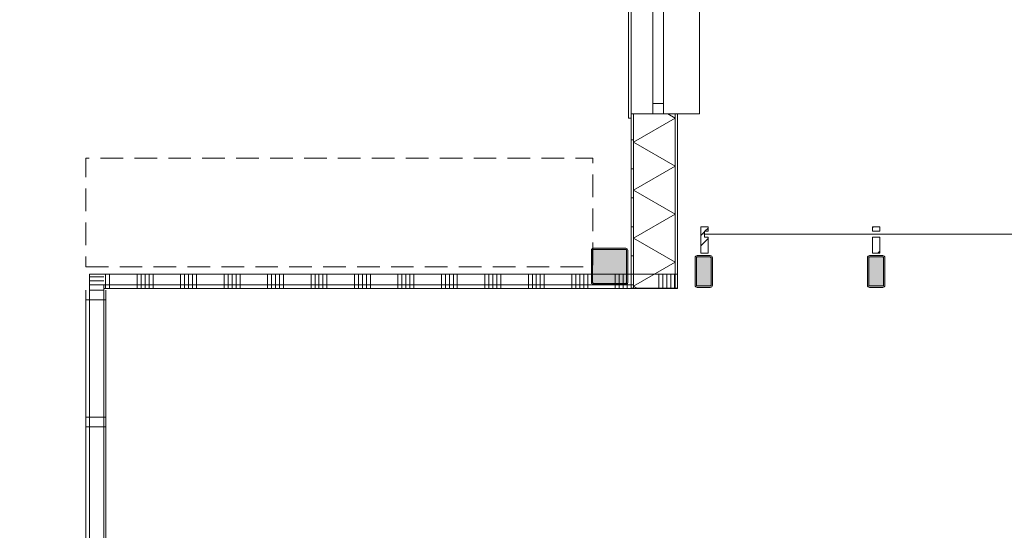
# Model space of a CAD drawing. Header units: millimetres. Extents: x -850 to 154668, y -24973 to 71030.
# Tile 176 of 212: x 57389 to 64185, y 28307 to 31830. Entities that reach past the tile are written whole.
import ezdxf

# ---------------------------------------------------------------- set-up
doc = ezdxf.new("R2010")
doc.units = ezdxf.units.MM
doc.header["$MEASUREMENT"] = 0
doc.linetypes.add('B0701', pattern=[234.119993, 155.999994, -78.119999])
for name, color, linetype in [('New_21 Buitenwanden', 7, 'Continuous'), ('New_21 Buitenwanden Doorsnede-arcering', 7, 'Continuous'), ('New_21 Buitenwanden Laagscheidingslijnen', 7, 'Continuous'), ('New_21 Buitenwanden Ramen', 7, 'Continuous'), ('New_21 Vliesgevels', 7, 'Continuous'), ('New_21 Vliesgevels Doorsnede-arcering', 7, 'Continuous'), ('New_22 NC Binnenwanden', 7, 'Continuous'), ('New_22 NC Binnenwanden Doorsnede-arcering', 7, 'Continuous'), ('New_22 NC Binnenwanden Ramen', 7, 'Continuous'), ('New_23 Vloeren', 7, 'Continuous'), ('New_72 Vaste Inrichting', 7, 'Continuous'), ('New_Z Ruimtefuncties Zone omranding', 7, 'Continuous'), ('S-COLS-____-OTLN.RVT S', 7, 'Continuous'), ('S-COLS-____-OTLN.RVT S 2D arcering', 7, 'Continuous')]:
    doc.layers.add(name, color=color, linetype=linetype)
pattern_1 = [(45, (0, 0), (-176.7767, 176.7767), []), (45, (-35.36, 35.36), (-176.7767, 176.7767), []), (45, (-70.7, 70.7), (-176.7767, 176.7767), [])]

# ---------------------------------------------------------------- blocks, each defined once
blk = doc.blocks.new('Slab_3_2', base_point=(0, 51154.6))
at = {"layer": 'New_23 Vloeren', "color": 1, "linetype": 'Continuous', "lineweight": 0, "flags": 128}
blk.add_lwpolyline([(49780.3, 50378.2), (51080.3, 50378.2), (51080.3, 50230), (61610, 50230), (61610, 30000), (57970, 30000), (57970, 26285), (51410.4, 26285), (51410.4, 30000.1), (49530, 30000.1)], dxfattribs=at)
blk = doc.blocks.new('Slab_30_2', base_point=(57845, 30125))
at = {"layer": 'New_72 Vaste Inrichting', "color": 9, "linetype": 'B0701', "lineweight": 0, "flags": 128}
blk.add_lwpolyline([(57845, 30125), (61345, 30125), (61345, 30875), (57845, 30875)], close=True, dxfattribs=at)
blk = doc.blocks.new('Curtain Wall_98_2')
at = {"layer": 'New_21 Vliesgevels Doorsnede-arcering', "linetype": 'Continuous', "lineweight": 0, "true_color": 0x000000}
h = blk.add_hatch(dxfattribs=at)
h.set_pattern_fill('505_Aluminium_0002', color=18, style=0, pattern_type=2)
h.set_pattern_definition(pattern_1)
h.paths.add_polyline_path([(62115.1, 30330), (62115.1, 30370), (62140.1, 30370), (62140.1, 30400), (62090.1, 30400), (62090.1, 30220), (62140.1, 30220), (62140.1, 30330)])
h = blk.add_hatch(dxfattribs=at)
h.set_pattern_fill('505_Aluminium_0002', color=18, style=0, pattern_type=2)
h.set_pattern_definition(pattern_1)
h.paths.add_polyline_path([(63325.1, 30370), (63325.1, 30400), (63275.1, 30400), (63275.1, 30370)])
h = blk.add_hatch(dxfattribs=at)
h.set_pattern_fill('505_Aluminium_0002', color=18, style=0, pattern_type=2)
h.set_pattern_definition(pattern_1)
h.paths.add_polyline_path([(63325.1, 30330), (63275.1, 30330), (63275.1, 30220), (63325.1, 30220)])
at = {"layer": 'New_21 Vliesgevels', "color": 1, "linetype": 'Continuous', "lineweight": 0}
for p, q in [((62140.1, 30400), (62090.1, 30400)), ((62090.1, 30400), (62090.1, 30220)), ((62140.1, 30400), (62140.1, 30370)), ((63275.1, 30400), (63275.1, 30370)), ((63325.1, 30400), (63275.1, 30400)), ((63325.1, 30400), (63325.1, 30370)), ((62110.1, 30350), (63300.1, 30350)), ((62115.1, 30370), (62115.1, 30330)), ((62140.1, 30370), (62115.1, 30370)), ((62140.1, 30330), (62115.1, 30330)), ((62140.1, 30330), (62140.1, 30220)), ((63325.1, 30370), (63275.1, 30370)), ((63325.1, 30330), (63275.1, 30330)), ((63275.1, 30330), (63275.1, 30220)), ((63300.1, 30350), (65300.1, 30350)), ((63325.1, 30330), (63325.1, 30220)), ((62140.1, 30220), (62090.1, 30220)), ((63325.1, 30220), (63275.1, 30220))]:
    blk.add_line(p, q, dxfattribs=at)
blk = doc.blocks.new('*X700')
at = {"layer": 'New_22 NC Binnenwanden Doorsnede-arcering', "color": 254, "linetype": 'Continuous', "lineweight": 0, "true_color": 0xe9ebeb}
for p, q in [((57982.3, 30075), (57982.3, 29975)), ((58009.7, 30075), (58009.7, 29975)), ((58200, 30075), (58200, 29975)), ((58227.4, 30075), (58227.4, 29975)), ((58254.9, 30075), (58254.9, 29975)), ((58282.3, 30075), (58282.3, 29975)), ((58309.7, 30075), (58309.7, 29975)), ((58500, 30075), (58500, 29975)), ((58527.4, 30075), (58527.4, 29975)), ((58554.9, 30075), (58554.9, 29975)), ((58582.3, 30075), (58582.3, 29975)), ((58609.7, 30075), (58609.7, 29975)), ((58800, 30075), (58800, 29975)), ((58827.4, 30075), (58827.4, 29975)), ((58854.9, 30075), (58854.9, 29975)), ((58882.3, 30075), (58882.3, 29975)), ((58909.7, 30075), (58909.7, 29975)), ((59100, 30075), (59100, 29975)), ((59127.4, 30075), (59127.4, 29975)), ((59154.9, 30075), (59154.9, 29975)), ((59182.3, 30075), (59182.3, 29975)), ((59209.7, 30075), (59209.7, 29975)), ((59400, 30075), (59400, 29975)), ((59427.4, 30075), (59427.4, 29975)), ((59454.9, 30075), (59454.9, 29975)), ((59482.3, 30075), (59482.3, 29975)), ((59509.7, 30075), (59509.7, 29975)), ((59700, 30075), (59700, 29975)), ((59727.4, 30075), (59727.4, 29975)), ((59754.9, 30075), (59754.9, 29975)), ((59782.3, 30075), (59782.3, 29975)), ((59809.7, 30075), (59809.7, 29975)), ((60000, 30075), (60000, 29975)), ((60027.4, 30075), (60027.4, 29975)), ((60054.9, 30075), (60054.9, 29975)), ((60082.3, 30075), (60082.3, 29975)), ((60109.7, 30075), (60109.7, 29975)), ((60300, 30075), (60300, 29975)), ((60327.4, 30075), (60327.4, 29975)), ((60354.9, 30075), (60354.9, 29975)), ((60382.3, 30075), (60382.3, 29975)), ((60409.7, 30075), (60409.7, 29975)), ((60600, 30075), (60600, 29975)), ((60627.4, 30075), (60627.4, 29975)), ((60654.9, 30075), (60654.9, 29975)), ((60682.3, 30075), (60682.3, 29975)), ((60709.7, 30075), (60709.7, 29975)), ((60900, 30075), (60900, 29975)), ((60927.4, 30075), (60927.4, 29975)), ((60954.9, 30075), (60954.9, 29975)), ((60982.3, 30075), (60982.3, 29975)), ((61009.7, 30075), (61009.7, 29975)), ((61200, 30075), (61200, 29975)), ((61227.4, 30075), (61227.4, 29975)), ((61254.9, 30075), (61254.9, 29975)), ((61282.3, 30075), (61282.3, 29975)), ((61309.7, 30075), (61309.7, 29975)), ((61609.7, 30075), (61609.7, 29975)), ((61800, 30075), (61800, 29975)), ((61827.4, 30075), (61827.4, 29975)), ((61854.9, 30075), (61854.9, 29975)), ((61882.3, 30075), (61882.3, 29975)), ((61909.7, 30075), (61909.7, 29975)), ((61500, 30000), (61500, 29975)), ((61527.4, 30000), (61527.4, 29975)), ((61554.9, 30000), (61554.9, 29975)), ((61582.3, 30009.5), (61582.3, 29975))]:
    blk.add_line(p, q, dxfattribs=at)
blk = doc.blocks.new('*X701')
at = {"layer": 'New_22 NC Binnenwanden Doorsnede-arcering', "color": 254, "linetype": 'Continuous', "lineweight": 0, "true_color": 0xe9ebeb}
for p, q in [((61500, 30075), (61500, 30008)), ((61527.4, 30075), (61527.4, 30008)), ((61554.9, 30075), (61554.9, 30008))]:
    blk.add_line(p, q, dxfattribs=at)
blk = doc.blocks.new('Wall_117_2', base_point=(57970, 29975))
at = {"layer": 'New_22 NC Binnenwanden', "color": 8, "linetype": 'Continuous', "lineweight": 0, "true_color": 0x778488, "flags": 128}
for points in [[(61335, 30075), (57970, 30075)], [(61577, 30075), (61343, 30075)], [(61930.2, 30075), (61585, 30075)], [(61930.2, 29975), (61930.2, 30075)], [(57970, 29975), (61930.2, 29975)]]:
    blk.add_lwpolyline(points, dxfattribs=at)
at = {"layer": 'New_22 NC Binnenwanden', "color": 8, "lineweight": 0, "true_color": 0x778488}
for name in ['*X700', '*X701']:
    blk.add_blockref(name, (0, 0), dxfattribs=at)
blk = doc.blocks.new('*X1190')
at = {"layer": 'New_21 Buitenwanden Doorsnede-arcering', "linetype": 'Continuous', "lineweight": 0, "true_color": 0xe9ebeb}
for points in [[(61912.2, 31046.9), (61912.1, 31046.9), (61912.1, 30896.9), (61912.2, 30896.9)], [(61912.2, 30746.9), (61912.1, 30746.9), (61912.1, 30596.9), (61912.2, 30596.9)], [(61912.2, 30446.9), (61912.1, 30446.9), (61912.1, 30296.9), (61912.2, 30296.9)], [(61912.2, 30146.9), (61912.1, 30146.9), (61912.1, 29996.9), (61912.2, 29996.9)]]:
    blk.add_hatch(color=254, dxfattribs=at).paths.add_polyline_path(points)
blk = doc.blocks.new('*X1204')
at = {"layer": 'New_21 Buitenwanden Doorsnede-arcering', "linetype": 'Continuous', "lineweight": 0, "true_color": 0xe9ebeb}
for points in [[(61625.1, 31046.9), (61625, 31046.9), (61625, 30896.9), (61625.1, 30896.9)], [(61625.1, 30746.9), (61625, 30746.9), (61625, 30596.9), (61625.1, 30596.9)], [(61625.1, 30446.9), (61625, 30446.9), (61625, 30296.9), (61625.1, 30296.9)], [(61625.1, 30146.9), (61625, 30146.9), (61625, 29996.9), (61625.1, 29996.9)]]:
    blk.add_hatch(color=254, dxfattribs=at).paths.add_polyline_path(points)
blk = doc.blocks.new('*X1206')
at = {"layer": 'New_21 Buitenwanden Doorsnede-arcering', "color": 254, "linetype": 'Continuous', "lineweight": 0, "true_color": 0xe9ebeb}
for p, q in [((61912.1, 31151.5), (61625.1, 30985.8)), ((61912.1, 31151.5), (61862.9, 31179.9)), ((61912.1, 30820.1), (61625.1, 30985.8)), ((61912.1, 30820.1), (61625.1, 30654.4)), ((61912.1, 30488.7), (61625.1, 30654.4)), ((61912.1, 30488.7), (61625.1, 30323)), ((61912.1, 30157.3), (61625.1, 30323)), ((61912.1, 30157.3), (61625.1, 29991.6)), ((61650.8, 29976.8), (61625.1, 29991.6))]:
    blk.add_line(p, q, dxfattribs=at)
blk = doc.blocks.new('R1 22_7')
at = {"layer": 'New_21 Buitenwanden Ramen', "color": 1, "linetype": 'Continuous', "lineweight": 0}
for p, q in [((-725, 150.2), (-725, 168.2)), ((-725, 168.2), (680, 168.2)), ((-650, 150.2), (-680, 150.2)), ((-650, 150.2), (-680, 150.2)), ((-650, 135.2), (-650, 150.2)), ((-650, 135.2), (-650, 150.2)), ((650, 135.2), (650, 150.2)), ((650, 135.2), (650, 150.2)), ((650, 150.2), (680, 150.2)), ((650, 150.2), (680, 150.2)), ((680, 168.2), (680, 150.2)), ((-650, 0), (-650, 135.1)), ((-650, 0), (-650, 135.1)), ((650, 0), (650, 135.1)), ((650, 0), (650, 135.1)), ((-650, 0), (-577, 0)), ((-650, -72), (-650, 0)), ((-650, -72), (-650, 0)), ((-577, 0), (-577, -72)), ((-577, 0), (577, 0)), ((577, -72), (577, 0)), ((577, 0), (650, 0)), ((650, -72), (650, 0)), ((650, -72), (650, 0)), ((-577, -72), (-650, -72)), ((-650, -152), (-650, -72)), ((577, -72), (-577, -72)), ((650, -72), (577, -72)), ((650, -152), (650, -72)), ((-650, -170), (-650, -320)), ((650, -320), (650, -170)), ((-650, -320), (650, -320))]:
    blk.add_line(p, q, dxfattribs=at)
at = {"layer": 'New_21 Buitenwanden Ramen', "color": 9, "linetype": 'Continuous', "lineweight": 0}
for p, q in [((-650, 150.2), (650, 150.2)), ((-650, 135.1), (-650, 135.2)), ((-650, 135.1), (-650, 135.2)), ((650, 135.1), (650, 135.2)), ((650, 135.1), (650, 135.2)), ((-650, -170), (-650, -152)), ((650, -170), (650, -152))]:
    blk.add_line(p, q, dxfattribs=at)
blk = doc.blocks.new('Wall_169_2', base_point=(61610, 50230))
at = {"layer": 'New_21 Buitenwanden Doorsnede-arcering', "linetype": 'Continuous', "lineweight": 0, "true_color": 0xe9ebeb}
h = blk.add_hatch(dxfattribs=at)
h.set_pattern_fill('930_Lijnen_vert_200_0002', color=254, style=0, pattern_type=2)
h.set_pattern_definition([(180, (0, 0), (0, 200), [])])
h.paths.add_polyline_path([(61610, 29976.8), (61625, 29976.8), (61625, 31179.9), (61610, 31179.9)])
at = {"layer": 'New_21 Buitenwanden', "color": 8, "linetype": 'Continuous', "lineweight": 0, "true_color": 0x778488}
for p, q in [((61610, 31179.9), (61610, 31149.9)), ((61625, 31179.9), (61610, 31179.9)), ((61625.1, 31179.9), (61625, 31179.9)), ((61760.2, 31179.9), (61625.1, 31179.9)), ((61832.2, 31179.9), (61760.2, 31179.9)), ((61912.2, 31179.9), (61832.2, 31179.9)), ((61930.2, 31179.9), (61912.2, 31179.9))]:
    blk.add_line(p, q, dxfattribs=at)
at = {"layer": 'New_21 Buitenwanden', "color": 8, "linetype": 'Continuous', "lineweight": 0, "true_color": 0x778488, "flags": 128}
for points in [[(61610, 31179.9), (61610, 29976.8)], [(61930.2, 29976.8), (61930.2, 31179.9)], [(61625, 29976.8), (61610, 29976.8)], [(61625.1, 29976.8), (61625, 29976.8)], [(61912.1, 29976.8), (61625.1, 29976.8)], [(61912.2, 29976.8), (61912.1, 29976.8)], [(61930.2, 29976.8), (61912.2, 29976.8)]]:
    blk.add_lwpolyline(points, dxfattribs=at)
at = {"layer": 'New_21 Buitenwanden Laagscheidingslijnen', "color": 8, "linetype": 'Continuous', "lineweight": 0, "true_color": 0x778488}
for p, q in [((61625, 31179.9), (61625, 29976.8)), ((61625.1, 31179.9), (61625.1, 29976.8)), ((61912.1, 29976.8), (61912.1, 31179.9)), ((61912.2, 29976.8), (61912.2, 31179.9))]:
    blk.add_line(p, q, dxfattribs=at)
at = {"layer": 'New_21 Buitenwanden', "color": 8, "lineweight": 0, "true_color": 0x778488}
for name in ['*X1206', '*X1204', '*X1190']:
    blk.add_blockref(name, (0, 0), dxfattribs=at)
at = {"layer": 'New_21 Buitenwanden Ramen', "color": 1, "linetype": 'Continuous', "lineweight": 0, "xscale": -1, "zscale": 1000, "rotation": 89.99999999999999}
blk.add_blockref('R1 22_7', (61760.2, 31829.9), dxfattribs=at)
blk = doc.blocks.new('Column 156[8]_2', base_point=(0.5, 3))
at = {"layer": 'S-COLS-____-OTLN.RVT S 2D arcering', "linetype": 'Continuous', "lineweight": 0, "true_color": 0x778488}
h = blk.add_hatch(color=8, dxfattribs=at)
h.paths.add_polyline_path([(63240.6, 29998), (63241.7, 29992.2), (63245, 29987.4), (63249.8, 29984.1), (63255.6, 29983), (63345.6, 29983), (63351.3, 29984.1), (63356.2, 29987.4), (63359.4, 29992.2), (63360.6, 29998), (63360.6, 30188), (63359.4, 30193.7), (63356.2, 30198.6), (63351.3, 30201.8), (63345.6, 30203), (63255.6, 30203), (63249.8, 30201.8), (63245, 30198.6), (63241.7, 30193.7), (63240.6, 30188)])
h.paths.add_polyline_path([(63345.6, 29993), (63255.6, 29993), (63253.7, 29993.3), (63252, 29994.4), (63251, 29996), (63250.6, 29998), (63250.6, 30188), (63251, 30189.9), (63252, 30191.5), (63253.7, 30192.6), (63255.6, 30193), (63345.6, 30193), (63347.5, 30192.6), (63349.1, 30191.5), (63350.2, 30189.9), (63350.6, 30188), (63350.6, 29998), (63350.2, 29996), (63349.1, 29994.4), (63347.5, 29993.3)], flags=0)
blk.add_hatch(color=8, dxfattribs=at).paths.add_polyline_path([(63345.6, 30193), (63255.6, 30193), (63253.7, 30192.6), (63252, 30191.5), (63251, 30189.9), (63250.6, 30188), (63250.6, 29998), (63251, 29996), (63252, 29994.4), (63253.7, 29993.3), (63255.6, 29993), (63345.6, 29993), (63347.5, 29993.3), (63349.1, 29994.4), (63350.2, 29996), (63350.6, 29998), (63350.6, 30188), (63350.2, 30189.9), (63349.1, 30191.5), (63347.5, 30192.6)])
at = {"layer": 'S-COLS-____-OTLN.RVT S', "color": 1, "linetype": 'Continuous', "lineweight": 0}
for p, q in [((63241.7, 30193.7), (63240.6, 30188)), ((63240.6, 30188), (63240.6, 29998)), ((63245, 30198.6), (63241.7, 30193.7)), ((63249.8, 30201.8), (63245, 30198.6)), ((63255.6, 30203), (63249.8, 30201.8)), ((63250.6, 30188), (63251, 30189.9)), ((63250.6, 29998), (63250.6, 30188)), ((63251, 30189.9), (63252, 30191.5)), ((63252, 30191.5), (63253.7, 30192.6)), ((63253.7, 30192.6), (63255.6, 30193)), ((63345.6, 30203), (63255.6, 30203)), ((63255.6, 30193), (63345.6, 30193)), ((63351.3, 30201.8), (63345.6, 30203)), ((63345.6, 30193), (63347.5, 30192.6)), ((63347.5, 30192.6), (63349.1, 30191.5)), ((63349.1, 30191.5), (63350.2, 30189.9)), ((63350.2, 30189.9), (63350.6, 30188)), ((63350.6, 30188), (63350.6, 29998)), ((63356.2, 30198.6), (63351.3, 30201.8)), ((63359.4, 30193.7), (63356.2, 30198.6)), ((63360.6, 30188), (63359.4, 30193.7)), ((63360.6, 29998), (63360.6, 30188)), ((63240.6, 29998), (63241.7, 29992.2)), ((63241.7, 29992.2), (63245, 29987.4)), ((63245, 29987.4), (63249.8, 29984.1)), ((63249.8, 29984.1), (63255.6, 29983)), ((63251, 29996), (63250.6, 29998)), ((63252, 29994.4), (63251, 29996)), ((63253.7, 29993.3), (63252, 29994.4)), ((63255.6, 29993), (63253.7, 29993.3)), ((63345.6, 29993), (63255.6, 29993)), ((63255.6, 29983), (63345.6, 29983)), ((63347.5, 29993.3), (63345.6, 29993)), ((63345.6, 29983), (63351.3, 29984.1)), ((63349.1, 29994.4), (63347.5, 29993.3)), ((63350.2, 29996), (63349.1, 29994.4)), ((63350.6, 29998), (63350.2, 29996)), ((63351.3, 29984.1), (63356.2, 29987.4)), ((63356.2, 29987.4), (63359.4, 29992.2)), ((63359.4, 29992.2), (63360.6, 29998))]:
    blk.add_line(p, q, dxfattribs=at)
blk = doc.blocks.new('Column 171[12]_2', base_point=(0.5, 3))
at = {"layer": 'S-COLS-____-OTLN.RVT S 2D arcering', "linetype": 'Continuous', "lineweight": 0, "true_color": 0x778488}
h = blk.add_hatch(color=8, dxfattribs=at)
h.paths.add_polyline_path([(62050.6, 29998), (62051.7, 29992.2), (62055, 29987.4), (62059.8, 29984.1), (62065.6, 29983), (62155.6, 29983), (62161.3, 29984.1), (62166.2, 29987.4), (62169.4, 29992.2), (62170.6, 29998), (62170.6, 30188), (62169.4, 30193.7), (62166.2, 30198.6), (62161.3, 30201.8), (62155.6, 30203), (62065.6, 30203), (62059.8, 30201.8), (62055, 30198.6), (62051.7, 30193.7), (62050.6, 30188)])
h.paths.add_polyline_path([(62155.6, 29993), (62065.6, 29993), (62063.7, 29993.3), (62062, 29994.4), (62061, 29996), (62060.6, 29998), (62060.6, 30188), (62061, 30189.9), (62062, 30191.5), (62063.7, 30192.6), (62065.6, 30193), (62155.6, 30193), (62157.5, 30192.6), (62159.1, 30191.5), (62160.2, 30189.9), (62160.6, 30188), (62160.6, 29998), (62160.2, 29996), (62159.1, 29994.4), (62157.5, 29993.3)], flags=0)
blk.add_hatch(color=8, dxfattribs=at).paths.add_polyline_path([(62155.6, 30193), (62065.6, 30193), (62063.7, 30192.6), (62062, 30191.5), (62061, 30189.9), (62060.6, 30188), (62060.6, 29998), (62061, 29996), (62062, 29994.4), (62063.7, 29993.3), (62065.6, 29993), (62155.6, 29993), (62157.5, 29993.3), (62159.1, 29994.4), (62160.2, 29996), (62160.6, 29998), (62160.6, 30188), (62160.2, 30189.9), (62159.1, 30191.5), (62157.5, 30192.6)])
at = {"layer": 'S-COLS-____-OTLN.RVT S', "color": 1, "linetype": 'Continuous', "lineweight": 0}
for p, q in [((62051.7, 30193.7), (62050.6, 30188)), ((62050.6, 30188), (62050.6, 29998)), ((62055, 30198.6), (62051.7, 30193.7)), ((62059.8, 30201.8), (62055, 30198.6)), ((62065.6, 30203), (62059.8, 30201.8)), ((62060.6, 30188), (62061, 30189.9)), ((62060.6, 29998), (62060.6, 30188)), ((62061, 30189.9), (62062, 30191.5)), ((62062, 30191.5), (62063.7, 30192.6)), ((62063.7, 30192.6), (62065.6, 30193)), ((62155.6, 30203), (62065.6, 30203)), ((62065.6, 30193), (62155.6, 30193)), ((62161.3, 30201.8), (62155.6, 30203)), ((62155.6, 30193), (62157.5, 30192.6)), ((62157.5, 30192.6), (62159.1, 30191.5)), ((62159.1, 30191.5), (62160.2, 30189.9)), ((62160.2, 30189.9), (62160.6, 30188)), ((62160.6, 30188), (62160.6, 29998)), ((62166.2, 30198.6), (62161.3, 30201.8)), ((62169.4, 30193.7), (62166.2, 30198.6)), ((62170.6, 30188), (62169.4, 30193.7)), ((62170.6, 29998), (62170.6, 30188)), ((62050.6, 29998), (62051.7, 29992.2)), ((62051.7, 29992.2), (62055, 29987.4)), ((62055, 29987.4), (62059.8, 29984.1)), ((62059.8, 29984.1), (62065.6, 29983)), ((62061, 29996), (62060.6, 29998)), ((62062, 29994.4), (62061, 29996)), ((62063.7, 29993.3), (62062, 29994.4)), ((62065.6, 29993), (62063.7, 29993.3)), ((62155.6, 29993), (62065.6, 29993)), ((62065.6, 29983), (62155.6, 29983)), ((62157.5, 29993.3), (62155.6, 29993)), ((62155.6, 29983), (62161.3, 29984.1)), ((62159.1, 29994.4), (62157.5, 29993.3)), ((62160.2, 29996), (62159.1, 29994.4)), ((62160.6, 29998), (62160.2, 29996)), ((62161.3, 29984.1), (62166.2, 29987.4)), ((62166.2, 29987.4), (62169.4, 29992.2)), ((62169.4, 29992.2), (62170.6, 29998))]:
    blk.add_line(p, q, dxfattribs=at)
blk = doc.blocks.new('Column 235[75]_2', base_point=(0.5, 3))
at = {"layer": 'S-COLS-____-OTLN.RVT S 2D arcering', "linetype": 'Continuous', "lineweight": 0, "true_color": 0x778488}
h = blk.add_hatch(color=8, dxfattribs=at)
h.paths.add_polyline_path([(61335.5, 30016), (61336.5, 30011), (61339.3, 30006.8), (61343.5, 30004), (61348.5, 30003), (61572.5, 30003), (61577.5, 30004), (61581.7, 30006.8), (61584.5, 30011), (61585.5, 30016), (61585.5, 30240), (61584.5, 30244.9), (61581.7, 30249.2), (61577.5, 30252), (61572.5, 30253), (61348.5, 30253), (61343.5, 30252), (61339.3, 30249.2), (61336.5, 30244.9), (61335.5, 30240)])
h.paths.add_polyline_path([(61572.5, 30011), (61348.5, 30011), (61346.6, 30011.3), (61345, 30012.4), (61343.9, 30014), (61343.5, 30016), (61343.5, 30240), (61343.9, 30241.9), (61345, 30243.5), (61346.6, 30244.6), (61348.5, 30245), (61572.5, 30245), (61574.4, 30244.6), (61576.1, 30243.5), (61577.1, 30241.9), (61577.5, 30240), (61577.5, 30016), (61577.1, 30014), (61576.1, 30012.4), (61574.4, 30011.3)], flags=0)
blk.add_hatch(color=8, dxfattribs=at).paths.add_polyline_path([(61572.5, 30245), (61348.5, 30245), (61346.6, 30244.6), (61345, 30243.5), (61343.9, 30241.9), (61343.5, 30240), (61343.5, 30016), (61343.9, 30014), (61345, 30012.4), (61346.6, 30011.3), (61348.5, 30011), (61572.5, 30011), (61574.4, 30011.3), (61576.1, 30012.4), (61577.1, 30014), (61577.5, 30016), (61577.5, 30240), (61577.1, 30241.9), (61576.1, 30243.5), (61574.4, 30244.6)])
at = {"layer": 'S-COLS-____-OTLN.RVT S', "color": 1, "linetype": 'Continuous', "lineweight": 0}
for p, q in [((61336.5, 30244.9), (61335.5, 30240)), ((61339.3, 30249.2), (61336.5, 30244.9)), ((61343.5, 30252), (61339.3, 30249.2)), ((61348.5, 30253), (61343.5, 30252)), ((61343.5, 30240), (61343.9, 30241.9)), ((61343.9, 30241.9), (61345, 30243.5)), ((61345, 30243.5), (61346.6, 30244.6)), ((61346.6, 30244.6), (61348.5, 30245)), ((61572.5, 30253), (61348.5, 30253)), ((61348.5, 30245), (61572.5, 30245)), ((61577.5, 30252), (61572.5, 30253)), ((61572.5, 30245), (61574.4, 30244.6)), ((61574.4, 30244.6), (61576.1, 30243.5)), ((61576.1, 30243.5), (61577.1, 30241.9)), ((61577.1, 30241.9), (61577.5, 30240)), ((61581.7, 30249.2), (61577.5, 30252)), ((61584.5, 30244.9), (61581.7, 30249.2)), ((61585.5, 30240), (61584.5, 30244.9)), ((61335.5, 30240), (61335.5, 30016)), ((61343.5, 30016), (61343.5, 30240)), ((61577.5, 30240), (61577.5, 30016)), ((61585.5, 30016), (61585.5, 30240)), ((61335.5, 30016), (61336.5, 30011)), ((61336.5, 30011), (61339.3, 30006.8)), ((61339.3, 30006.8), (61343.5, 30004)), ((61343.9, 30014), (61343.5, 30016)), ((61343.5, 30004), (61348.5, 30003)), ((61345, 30012.4), (61343.9, 30014)), ((61346.6, 30011.3), (61345, 30012.4)), ((61348.5, 30011), (61346.6, 30011.3)), ((61572.5, 30011), (61348.5, 30011)), ((61348.5, 30003), (61572.5, 30003)), ((61574.4, 30011.3), (61572.5, 30011)), ((61572.5, 30003), (61577.5, 30004)), ((61576.1, 30012.4), (61574.4, 30011.3)), ((61577.1, 30014), (61576.1, 30012.4)), ((61577.5, 30016), (61577.1, 30014)), ((61577.5, 30004), (61581.7, 30006.8)), ((61581.7, 30006.8), (61584.5, 30011)), ((61584.5, 30011), (61585.5, 30016))]:
    blk.add_line(p, q, dxfattribs=at)
blk = doc.blocks.new('*X2683')
at = {"layer": 'New_22 NC Binnenwanden Doorsnede-arcering', "color": 254, "linetype": 'Continuous', "lineweight": 0, "true_color": 0xe9ebeb}
for p, q in [((57870, 27109.7), (57970, 27109.7)), ((57870, 27082.3), (57970, 27082.3)), ((57870, 27054.9), (57970, 27054.9)), ((57870, 27027.4), (57970, 27027.4)), ((57870, 27000), (57970, 27000)), ((57870, 26809.7), (57970, 26809.7)), ((57870, 26782.3), (57970, 26782.3)), ((57870, 26754.9), (57970, 26754.9)), ((57870, 26727.4), (57970, 26727.4)), ((57870, 26700), (57970, 26700)), ((57870, 26509.7), (57970, 26509.7)), ((57870, 26482.3), (57970, 26482.3)), ((57870, 26454.9), (57970, 26454.9)), ((57870, 26427.4), (57970, 26427.4)), ((57870, 26400), (57970, 26400))]:
    blk.add_line(p, q, dxfattribs=at)
blk = doc.blocks.new('*X2684')
at = {"layer": 'New_22 NC Binnenwanden Doorsnede-arcering', "color": 254, "linetype": 'Continuous', "lineweight": 0, "true_color": 0xe9ebeb}
for p, q in [((57870, 30054.9), (57890.1, 30054.9)), ((57870, 30027.4), (57917.6, 30027.4)), ((57870, 30000), (57945, 30000))]:
    blk.add_line(p, q, dxfattribs=at)
blk = doc.blocks.new('Rnx horizontaal 22_5')
at = {"layer": 'New_22 NC Binnenwanden Ramen', "color": 1, "linetype": 'Continuous', "lineweight": 0}
for p, q in [((-1350, 0), (-1283, 0)), ((-1283, 0), (-1283, -139)), ((-1283, 0), (-472.3, 0)), ((-472.3, -139), (-472.3, 0)), ((-472.3, 0), (-438.8, 0)), ((-438.8, 0), (-405.3, 0)), ((-405.3, 0), (-405.3, -139)), ((-405.3, 0), (405.3, 0)), ((405.3, -139), (405.3, 0)), ((405.3, 0), (438.8, 0)), ((438.8, 0), (472.3, 0)), ((472.3, 0), (472.3, -139)), ((472.3, 0), (1283, 0)), ((1283, -139), (1283, 0)), ((1283, 0), (1350, 0)), ((-1283, -139), (-1350, -139)), ((-472.3, -139), (-1283, -139)), ((-438.8, -139), (-472.3, -139)), ((-405.3, -139), (-438.8, -139)), ((405.3, -139), (-405.3, -139)), ((438.8, -139), (405.3, -139)), ((472.3, -139), (438.8, -139)), ((1283, -139), (472.3, -139)), ((1350, -139), (1283, -139))]:
    blk.add_line(p, q, dxfattribs=at)
at = {"layer": 'New_22 NC Binnenwanden Ramen', "color": 9, "linetype": 'Continuous', "lineweight": 0}
for p, q in [((-1350, -14), (1350, -14)), ((-1350, -114), (1350, -114))]:
    blk.add_line(p, q, dxfattribs=at)
at = {"layer": 'New_22 NC Binnenwanden Ramen', "color": 7, "linetype": 'Continuous', "lineweight": 0}
for p, q in [((-1350, -14), (-1350, -114)), ((-1350, -14), (-1350, -114)), ((1350, -14), (1350, -114)), ((1350, -14), (1350, -114))]:
    blk.add_line(p, q, dxfattribs=at)
blk = doc.blocks.new('*X2686')
at = {"layer": 'New_22 NC Binnenwanden Doorsnede-arcering', "color": 254, "linetype": 'Continuous', "lineweight": 0, "true_color": 0xe9ebeb}
for p, q in [((57890.1, 30054.9), (57970, 30054.9)), ((57917.6, 30027.4), (57970, 30027.4)), ((57945, 30000), (57970, 30000))]:
    blk.add_line(p, q, dxfattribs=at)
blk = doc.blocks.new('Wall_535_2', base_point=(57970, 29975))
at = {"layer": 'New_22 NC Binnenwanden', "color": 8, "linetype": 'Continuous', "lineweight": 0, "true_color": 0x778488}
for p, q in [((57970, 29964.9), (57870, 29964.9)), ((57970, 27264.9), (57870, 27264.9))]:
    blk.add_line(p, q, dxfattribs=at)
at = {"layer": 'New_22 NC Binnenwanden', "color": 8, "linetype": 'Continuous', "lineweight": 0, "true_color": 0x778488, "flags": 128}
for points in [[(57870, 30075), (57870, 29964.9)], [(57870, 30075), (57970, 30075)], [(57970, 29964.9), (57970, 29975)], [(57870, 27264.9), (57870, 26310)], [(57970, 26210), (57970, 27264.9)], [(57970, 26210), (57870, 26210)]]:
    blk.add_lwpolyline(points, dxfattribs=at)
at = {"layer": 'New_22 NC Binnenwanden', "color": 8, "lineweight": 0, "true_color": 0x778488}
for name in ['*X2684', '*X2686', '*X2683']:
    blk.add_blockref(name, (0, 0), dxfattribs=at)
at = {"layer": 'New_22 NC Binnenwanden Ramen', "color": 1, "linetype": 'Continuous', "lineweight": 0, "xscale": -1, "zscale": 1000, "rotation": 270}
blk.add_blockref('Rnx horizontaal 22_5', (57984, 28614.9), dxfattribs=at)

msp = doc.modelspace()

# ---------------------------------------------------------------- linework, layer by layer
at = {"layer": 'New_Z Ruimtefuncties Zone omranding', "color": 211, "linetype": 'Continuous', "lineweight": 0, "true_color": 0xffaaff, "flags": 128}
msp.add_lwpolyline([(51510.4, 27710), (51510.4, 26310), (57870, 26310), (57870, 30075), (58845, 30075), (58845, 30075), (59095, 30075), (59095, 30075), (61345, 30075), (61345, 30075), (61610, 30075), (61610, 30000), (61610, 30075), (61610.2, 30075), (61610.2, 39208.9), (57870, 39208.9), (57459.7, 39208.9), (51510.4, 39208.9), (51510.4, 38944.9), (51510.4, 38694.9), (51510.4, 30249.1), (51510.4, 30000.7), (51510.4, 29511.9)], close=True, dxfattribs=at)

# ---------------------------------------------------------------- block references
at = {"layer": 'New_21 Buitenwanden', "color": 8, "lineweight": 0, "true_color": 0x778488}
msp.add_blockref('Wall_169_2', (61610, 50230), dxfattribs=at)
at = {"layer": 'New_21 Vliesgevels', "linetype": 'Continuous', "lineweight": 0}
msp.add_blockref('Curtain Wall_98_2', (0, 0), dxfattribs=at)
at = {"layer": 'New_22 NC Binnenwanden', "color": 8, "lineweight": 0, "true_color": 0x778488}
for name in ['Wall_535_2', 'Wall_117_2']:
    msp.add_blockref(name, (57970, 29975), dxfattribs=at)
at = {"layer": 'New_23 Vloeren', "color": 1, "linetype": 'Continuous', "lineweight": 0}
msp.add_blockref('Slab_3_2', (0, 51154.6), dxfattribs=at)
at = {"layer": 'New_72 Vaste Inrichting', "color": 9, "linetype": 'B0701', "lineweight": 0}
msp.add_blockref('Slab_30_2', (57845, 30125), dxfattribs=at)
at = {"layer": 'S-COLS-____-OTLN.RVT S', "color": 1, "linetype": 'Continuous', "lineweight": 0}
for name in ['Column 235[75]_2', 'Column 171[12]_2', 'Column 156[8]_2']:
    msp.add_blockref(name, (0.5, 3), dxfattribs=at)

doc.saveas('drawing.dxf')
